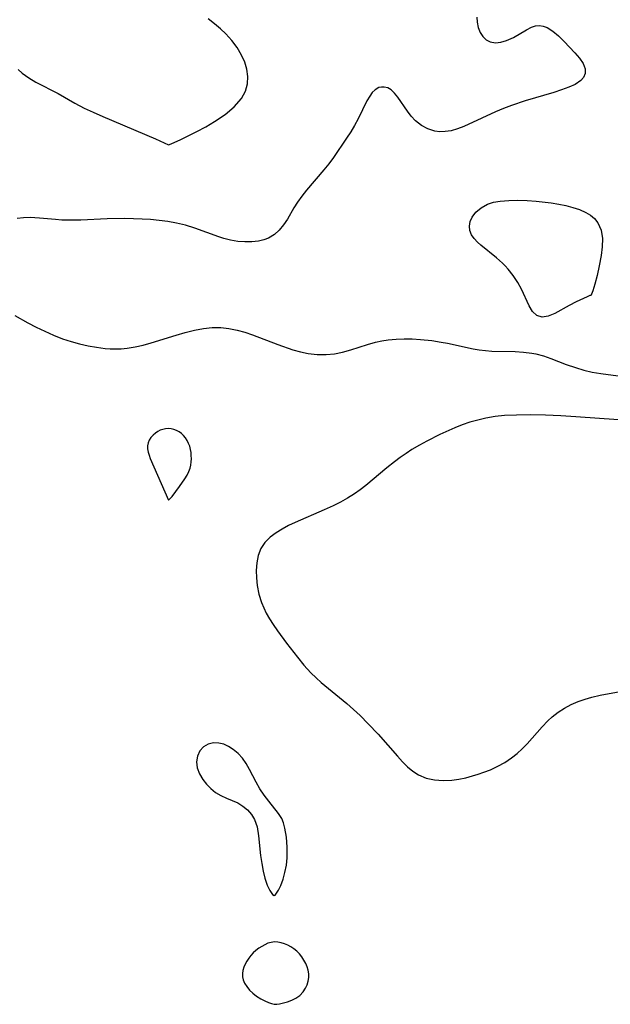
# Model space of a CAD drawing. Header units: metres. Extents: x 1073367 to 1082519, y 1569854 to 1574957.
# Tile 240 of 256: x 1074750 to 1074862, y 1574138 to 1574324. Entities that reach past the tile are written whole.
import ezdxf

# ---------------------------------------------------------------- set-up
doc = ezdxf.new("R2010")
doc.units = ezdxf.units.M
doc.layers.add('CGG_CurvaNivelLidar_v1', color=253, linetype='Continuous', lineweight=30)

msp = doc.modelspace()

# ---------------------------------------------------------------- linework, layer by layer
at = {"layer": 'CGG_CurvaNivelLidar_v1'}
for p, q in [((1074836.9165, 1574324.8844, 65), (1074836.985, 1574323.9894, 65)), ((1074787.2177, 1574323.6651, 65), (1074785.9774, 1574324.572, 65)), ((1074788.3485, 1574322.722, 65), (1074787.2177, 1574323.6651, 65)), ((1074836.985, 1574323.9894, 65), (1074837.1837, 1574322.9386, 65)), ((1074837.1837, 1574322.9386, 65), (1074837.5261, 1574322.0096, 65)), ((1074846.3297, 1574322.5211, 65), (1074847.2796, 1574323.0089, 65)), ((1074847.2796, 1574323.0089, 65), (1074848.013, 1574323.2544, 65)), ((1074848.013, 1574323.2544, 65), (1074848.7513, 1574323.3415, 65)), ((1074848.7513, 1574323.3415, 65), (1074849.4878, 1574323.2395, 65)), ((1074849.4878, 1574323.2395, 65), (1074850.2096, 1574322.9639, 65)), ((1074850.2096, 1574322.9639, 65), (1074851.2848, 1574322.2647, 65)), ((1074789.3476, 1574321.7577, 65), (1074788.3485, 1574322.722, 65)), ((1074790.4804, 1574320.4854, 65), (1074789.3476, 1574321.7577, 65)), ((1074837.5261, 1574322.0096, 65), (1074838.0321, 1574321.2275, 65)), ((1074838.0321, 1574321.2275, 65), (1074838.6807, 1574320.6259, 65)), ((1074842.5519, 1574320.4709, 65), (1074843.8583, 1574321.0721, 65)), ((1074843.8583, 1574321.0721, 65), (1074846.3297, 1574322.5211, 65)), ((1074851.2848, 1574322.2647, 65), (1074852.3561, 1574321.3542, 65)), ((1074852.3561, 1574321.3542, 65), (1074853.4382, 1574320.3139, 65)), ((1074791.4808, 1574319.1429, 65), (1074790.4804, 1574320.4854, 65)), ((1074838.6807, 1574320.6259, 65), (1074839.449, 1574320.2345, 65)), ((1074839.449, 1574320.2345, 65), (1074840.424, 1574320.0724, 65)), ((1074840.424, 1574320.0724, 65), (1074841.4743, 1574320.1657, 65)), ((1074841.4743, 1574320.1657, 65), (1074842.5519, 1574320.4709, 65)), ((1074853.4382, 1574320.3139, 65), (1074855.4902, 1574318.1692, 65)), ((1074792.3213, 1574317.7396, 65), (1074791.4808, 1574319.1429, 65)), ((1074792.9192, 1574316.4084, 65), (1074792.3213, 1574317.7396, 65)), ((1074855.4902, 1574318.1692, 65), (1074856.362, 1574317.1321, 65)), ((1074793.3278, 1574315.05, 65), (1074792.9192, 1574316.4084, 65)), ((1074856.362, 1574317.1321, 65), (1074857.0391, 1574316.1063, 65)), ((1074857.0391, 1574316.1063, 65), (1074857.4153, 1574315.1252, 65)), ((1074750.0162, 1574314.9674, 65), (1074750.7788, 1574314.302, 65)), ((1074750.7788, 1574314.302, 65), (1074752.0195, 1574313.4182, 65)), ((1074793.5134, 1574313.6824, 65), (1074793.3278, 1574315.05, 65)), ((1074793.4327, 1574312.2724, 65), (1074793.5134, 1574313.6824, 65)), ((1074857.4338, 1574314.2672, 65), (1074857.1138, 1574313.4999, 65)), ((1074857.4153, 1574315.1252, 65), (1074857.4338, 1574314.2672, 65)), ((1074752.0195, 1574313.4182, 65), (1074753.3578, 1574312.6252, 65)), ((1074753.3578, 1574312.6252, 65), (1074757.5808, 1574310.4412, 65)), ((1074793.0753, 1574310.8947, 65), (1074793.4327, 1574312.2724, 65)), ((1074855.5331, 1574312.1812, 65), (1074854.3332, 1574311.6193, 65)), ((1074856.6205, 1574312.9304, 65), (1074855.5331, 1574312.1812, 65)), ((1074857.1138, 1574313.4999, 65), (1074856.6205, 1574312.9304, 65)), ((1074757.5808, 1574310.4412, 65), (1074760.7325, 1574308.6405, 65)), ((1074792.3055, 1574309.4909, 65), (1074793.0753, 1574310.8947, 65)), ((1074816.6136, 1574309.9599, 65), (1074816.0692, 1574309.0361, 65)), ((1074817.0972, 1574310.6159, 65), (1074816.6136, 1574309.9599, 65)), ((1074817.6232, 1574311.137, 65), (1074817.0972, 1574310.6159, 65)), ((1074818.3625, 1574311.5604, 65), (1074817.6232, 1574311.137, 65)), ((1074818.818, 1574311.6727, 65), (1074818.3625, 1574311.5604, 65)), ((1074819.3314, 1574311.676, 65), (1074818.818, 1574311.6727, 65)), ((1074820.0121, 1574311.4955, 65), (1074819.3314, 1574311.676, 65)), ((1074820.667, 1574311.1209, 65), (1074820.0121, 1574311.4955, 65)), ((1074821.3305, 1574310.5131, 65), (1074820.667, 1574311.1209, 65)), ((1074821.9538, 1574309.7478, 65), (1074821.3305, 1574310.5131, 65)), ((1074851.4789, 1574310.649, 65), (1074846.0834, 1574309.058, 65)), ((1074852.9659, 1574311.116, 65), (1074851.4789, 1574310.649, 65)), ((1074854.3332, 1574311.6193, 65), (1074852.9659, 1574311.116, 65)), ((1074760.7325, 1574308.6405, 65), (1074762.5118, 1574307.6909, 65)), ((1074790.9539, 1574307.9494, 65), (1074792.3055, 1574309.4909, 65)), ((1074816.0692, 1574309.0361, 65), (1074814.4034, 1574305.6328, 65)), ((1074823.747, 1574307.0942, 65), (1074821.9538, 1574309.7478, 65)), ((1074843.4839, 1574308.1807, 65), (1074841.9467, 1574307.5943, 65)), ((1074846.0834, 1574309.058, 65), (1074843.4839, 1574308.1807, 65)), ((1074762.5118, 1574307.6909, 65), (1074764.1974, 1574306.9009, 65)), ((1074764.1974, 1574306.9009, 65), (1074766.0211, 1574306.1053, 65)), ((1074787.2281, 1574305.128, 65), (1074789.2111, 1574306.4822, 65)), ((1074789.2111, 1574306.4822, 65), (1074790.9539, 1574307.9494, 65)), ((1074824.4772, 1574306.1229, 65), (1074823.747, 1574307.0942, 65)), ((1074825.2991, 1574305.2392, 65), (1074824.4772, 1574306.1229, 65)), ((1074840.4354, 1574306.9683, 65), (1074837.8316, 1574305.8029, 65)), ((1074841.9467, 1574307.5943, 65), (1074840.4354, 1574306.9683, 65)), ((1074766.0211, 1574306.1053, 65), (1074776.0389, 1574301.8526, 65)), ((1074785.539, 1574304.1316, 65), (1074787.2281, 1574305.128, 65)), ((1074813.7312, 1574304.3595, 65), (1074813.0074, 1574303.1558, 65)), ((1074814.4034, 1574305.6328, 65), (1074813.7312, 1574304.3595, 65)), ((1074826.3974, 1574304.3884, 65), (1074825.2991, 1574305.2392, 65)), ((1074827.6246, 1574303.7424, 65), (1074826.3974, 1574304.3884, 65)), ((1074837.8316, 1574305.8029, 65), (1074834.4132, 1574304.1961, 65)), ((1074780.8323, 1574301.7304, 65), (1074783.8263, 1574303.2161, 65)), ((1074783.8263, 1574303.2161, 65), (1074785.539, 1574304.1316, 65)), ((1074813.0074, 1574303.1558, 65), (1074812.2224, 1574301.959, 65)), ((1074828.9166, 1574303.3335, 65), (1074827.6246, 1574303.7424, 65)), ((1074829.8855, 1574303.2038, 65), (1074828.9166, 1574303.3335, 65)), ((1074830.8775, 1574303.2152, 65), (1074829.8855, 1574303.2038, 65)), ((1074832.0487, 1574303.4004, 65), (1074830.8775, 1574303.2152, 65)), ((1074833.2285, 1574303.7389, 65), (1074832.0487, 1574303.4004, 65)), ((1074834.4132, 1574304.1961, 65), (1074833.2285, 1574303.7389, 65)), ((1074776.0389, 1574301.8526, 65), (1074778.5, 1574300.7049, 65)), ((1074778.5, 1574300.7049, 65), (1074779.0211, 1574300.8787, 65)), ((1074779.0211, 1574300.8787, 65), (1074780.8323, 1574301.7304, 65)), ((1074812.2224, 1574301.959, 65), (1074809.7229, 1574298.3236, 65)), ((1074808.851, 1574297.1254, 65), (1074807.9445, 1574295.9629, 65)), ((1074809.7229, 1574298.3236, 65), (1074808.851, 1574297.1254, 65)), ((1074807.9445, 1574295.9629, 65), (1074804.6193, 1574292.113, 65)), ((1074804.6193, 1574292.113, 65), (1074803.7211, 1574290.9866, 65)), ((1074802.9039, 1574289.8357, 65), (1074802.2468, 1574288.7697, 65)), ((1074803.7211, 1574290.9866, 65), (1074802.9039, 1574289.8357, 65)), ((1074837.7178, 1574288.8059, 65), (1074838.9106, 1574289.447, 65)), ((1074838.9106, 1574289.447, 65), (1074840.08, 1574289.8232, 65)), ((1074840.08, 1574289.8232, 65), (1074841.3514, 1574290.0579, 65)), ((1074841.3514, 1574290.0579, 65), (1074842.9763, 1574290.1936, 65)), ((1074842.9763, 1574290.1936, 65), (1074844.6747, 1574290.2141, 65)), ((1074844.6747, 1574290.2141, 65), (1074846.4104, 1574290.1554, 65)), ((1074846.4104, 1574290.1554, 65), (1074848.1693, 1574290.0317, 65)), ((1074848.1693, 1574290.0317, 65), (1074851.0114, 1574289.7029, 65)), ((1074851.0114, 1574289.7029, 65), (1074852.4092, 1574289.4777, 65)), ((1074852.4092, 1574289.4777, 65), (1074853.7552, 1574289.2086, 65)), ((1074802.2468, 1574288.7697, 65), (1074801.0165, 1574286.6568, 65)), ((1074836.0081, 1574287.0236, 65), (1074836.7353, 1574287.9835, 65)), ((1074836.7353, 1574287.9835, 65), (1074837.7178, 1574288.8059, 65)), ((1074853.7552, 1574289.2086, 65), (1074855.094, 1574288.8669, 65)), ((1074855.094, 1574288.8669, 65), (1074856.3638, 1574288.4437, 65)), ((1074856.3638, 1574288.4437, 65), (1074857.5386, 1574287.9182, 65)), ((1074857.5386, 1574287.9182, 65), (1074858.4266, 1574287.3832, 65)), ((1074751.0162, 1574286.9036, 65), (1074749.7964, 1574286.7786, 65)), ((1074752.2755, 1574286.9199, 65), (1074751.0162, 1574286.9036, 65)), ((1074754.0588, 1574286.8128, 65), (1074752.2755, 1574286.9199, 65)), ((1074757.0831, 1574286.5379, 65), (1074754.0588, 1574286.8128, 65)), ((1074758.2952, 1574286.4639, 65), (1074757.0831, 1574286.5379, 65)), ((1074760.1725, 1574286.4309, 65), (1074758.2952, 1574286.4639, 65)), ((1074761.8731, 1574286.4689, 65), (1074760.1725, 1574286.4309, 65)), ((1074766.8567, 1574286.6983, 65), (1074761.8731, 1574286.4689, 65)), ((1074770.1416, 1574286.7512, 65), (1074766.8567, 1574286.6983, 65)), ((1074771.8678, 1574286.718, 65), (1074770.1416, 1574286.7512, 65)), ((1074773.487, 1574286.6481, 65), (1074771.8678, 1574286.718, 65)), ((1074775.0968, 1574286.5401, 65), (1074773.487, 1574286.6481, 65)), ((1074776.7262, 1574286.3878, 65), (1074775.0968, 1574286.5401, 65)), ((1074778.3364, 1574286.1859, 65), (1074776.7262, 1574286.3878, 65)), ((1074780.0265, 1574285.9012, 65), (1074778.3364, 1574286.1859, 65)), ((1074781.6783, 1574285.5166, 65), (1074780.0265, 1574285.9012, 65)), ((1074801.0165, 1574286.6568, 65), (1074800.2707, 1574285.5488, 65)), ((1074835.5052, 1574285.3232, 65), (1074835.6501, 1574286.1886, 65)), ((1074835.6501, 1574286.1886, 65), (1074836.0081, 1574287.0236, 65)), ((1074858.4266, 1574287.3832, 65), (1074859.209, 1574286.7427, 65)), ((1074859.209, 1574286.7427, 65), (1074859.8541, 1574285.9091, 65)), ((1074859.8541, 1574285.9091, 65), (1074860.4363, 1574284.5469, 65)), ((1074783.4546, 1574284.9536, 65), (1074781.6783, 1574285.5166, 65)), ((1074788.0054, 1574283.2553, 65), (1074783.4546, 1574284.9536, 65)), ((1074798.5403, 1574283.7356, 65), (1074797.4301, 1574283.0523, 65)), ((1074799.438, 1574284.5477, 65), (1074798.5403, 1574283.7356, 65)), ((1074800.2707, 1574285.5488, 65), (1074799.438, 1574284.5477, 65)), ((1074835.5941, 1574284.4617, 65), (1074835.5052, 1574285.3232, 65)), ((1074835.8992, 1574283.6929, 65), (1074835.5941, 1574284.4617, 65)), ((1074860.4363, 1574284.5469, 65), (1074860.6943, 1574282.9635, 65)), ((1074788.9915, 1574282.9547, 65), (1074788.0054, 1574283.2553, 65)), ((1074790.2269, 1574282.6599, 65), (1074788.9915, 1574282.9547, 65)), ((1074791.6002, 1574282.4281, 65), (1074790.2269, 1574282.6599, 65)), ((1074792.9584, 1574282.304, 65), (1074791.6002, 1574282.4281, 65)), ((1074794.2857, 1574282.3044, 65), (1074792.9584, 1574282.304, 65)), ((1074795.5641, 1574282.4528, 65), (1074794.2857, 1574282.3044, 65)), ((1074796.5249, 1574282.6929, 65), (1074795.5641, 1574282.4528, 65)), ((1074797.4301, 1574283.0523, 65), (1074796.5249, 1574282.6929, 65)), ((1074836.3864, 1574282.9555, 65), (1074835.8992, 1574283.6929, 65)), ((1074837.0175, 1574282.2495, 65), (1074836.3864, 1574282.9555, 65)), ((1074837.6294, 1574281.6832, 65), (1074837.0175, 1574282.2495, 65)), ((1074860.6943, 1574282.9635, 65), (1074860.6548, 1574281.3777, 65)), ((1074840.6072, 1574279.2836, 65), (1074837.6294, 1574281.6832, 65)), ((1074860.6548, 1574281.3777, 65), (1074860.4423, 1574279.7248, 65)), ((1074841.7469, 1574278.2887, 65), (1074840.6072, 1574279.2836, 65)), ((1074842.2549, 1574277.7921, 65), (1074841.7469, 1574278.2887, 65)), ((1074860.4423, 1574279.7248, 65), (1074860.0944, 1574277.7747, 65)), ((1074842.8398, 1574277.1505, 65), (1074842.2549, 1574277.7921, 65)), ((1074843.7922, 1574275.9381, 65), (1074842.8398, 1574277.1505, 65)), ((1074860.0944, 1574277.7747, 65), (1074859.693, 1574275.9278, 65)), ((1074844.6388, 1574274.6565, 65), (1074843.7922, 1574275.9381, 65)), ((1074845.3676, 1574273.338, 65), (1074844.6388, 1574274.6565, 65)), ((1074859.693, 1574275.9278, 65), (1074859.2782, 1574274.317, 65)), ((1074846.8391, 1574270.1926, 65), (1074845.3676, 1574273.338, 65)), ((1074858.895, 1574273.0736, 65), (1074858.6421, 1574272.4099, 65)), ((1074859.2782, 1574274.317, 65), (1074858.895, 1574273.0736, 65)), ((1074855.6947, 1574270.9614, 65), (1074854.3993, 1574270.2924, 65)), ((1074857.7809, 1574271.9358, 65), (1074855.6947, 1574270.9614, 65)), ((1074858.2872, 1574272.1442, 65), (1074857.7809, 1574271.9358, 65)), ((1074858.5, 1574272.1795, 65), (1074858.2872, 1574272.1442, 65)), ((1074858.5517, 1574272.2246, 65), (1074858.5, 1574272.1795, 65)), ((1074858.6421, 1574272.4099, 65), (1074858.5517, 1574272.2246, 65)), ((1074847.4657, 1574269.1242, 65), (1074846.8391, 1574270.1926, 65)), ((1074848.2734, 1574268.3525, 65), (1074847.4657, 1574269.1242, 65)), ((1074854.3993, 1574270.2924, 65), (1074851.6706, 1574268.7685, 65)), ((1074749.3693, 1574268.3524, 65), (1074751.8109, 1574266.997, 65)), ((1074751.8109, 1574266.997, 65), (1074753.4087, 1574266.1687, 65)), ((1074849.2779, 1574268.0284, 65), (1074848.2734, 1574268.3525, 65)), ((1074850.412, 1574268.2163, 65), (1074849.2779, 1574268.0284, 65)), ((1074851.6706, 1574268.7685, 65), (1074850.412, 1574268.2163, 65)), ((1074753.4087, 1574266.1687, 65), (1074755.0344, 1574265.3779, 65)), ((1074755.0344, 1574265.3779, 65), (1074756.6859, 1574264.6422, 65)), ((1074779.9588, 1574264.6672, 65), (1074781.6705, 1574265.1589, 65)), ((1074781.6705, 1574265.1589, 65), (1074783.3828, 1574265.5824, 65)), ((1074783.3828, 1574265.5824, 65), (1074785.0948, 1574265.904, 65)), ((1074785.0948, 1574265.904, 65), (1074786.7461, 1574266.0817, 65)), ((1074786.7461, 1574266.0817, 65), (1074788.3909, 1574266.0938, 65)), ((1074788.3909, 1574266.0938, 65), (1074789.9451, 1574265.9269, 65)), ((1074789.9451, 1574265.9269, 65), (1074791.4873, 1574265.6095, 65)), ((1074791.4873, 1574265.6095, 65), (1074792.9524, 1574265.1945, 65)), ((1074792.9524, 1574265.1945, 65), (1074794.4092, 1574264.7026, 65)), ((1074756.6859, 1574264.6422, 65), (1074758.3963, 1574263.9727, 65)), ((1074758.3963, 1574263.9727, 65), (1074760.0312, 1574263.4367, 65)), ((1074760.0312, 1574263.4367, 65), (1074761.6314, 1574263, 65)), ((1074775.1734, 1574263.1838, 65), (1074779.9588, 1574264.6672, 65)), ((1074794.4092, 1574264.7026, 65), (1074799.1756, 1574262.8999, 65)), ((1074816.1869, 1574262.8961, 65), (1074817.712, 1574263.3416, 65)), ((1074817.712, 1574263.3416, 65), (1074818.8846, 1574263.5968, 65)), ((1074818.8846, 1574263.5968, 65), (1074820.1127, 1574263.7833, 65)), ((1074820.1127, 1574263.7833, 65), (1074821.6168, 1574263.9169, 65)), ((1074821.6168, 1574263.9169, 65), (1074823.1397, 1574263.9651, 65)), ((1074823.1397, 1574263.9651, 65), (1074824.6747, 1574263.9397, 65)), ((1074824.6747, 1574263.9397, 65), (1074826.2158, 1574263.8488, 65)), ((1074826.2158, 1574263.8488, 65), (1074828.3949, 1574263.616, 65)), ((1074828.3949, 1574263.616, 65), (1074830.1298, 1574263.3429, 65)), ((1074830.1298, 1574263.3429, 65), (1074831.3232, 1574263.1139, 65)), ((1074761.6314, 1574263, 65), (1074763.2404, 1574262.6389, 65)), ((1074763.2404, 1574262.6389, 65), (1074764.8512, 1574262.3535, 65)), ((1074764.8512, 1574262.3535, 65), (1074766.4575, 1574262.1495, 65)), ((1074766.4575, 1574262.1495, 65), (1074767.4263, 1574262.0715, 65)), ((1074767.4263, 1574262.0715, 65), (1074768.3935, 1574262.0401, 65)), ((1074768.3935, 1574262.0401, 65), (1074769.5357, 1574262.0761, 65)), ((1074769.5357, 1574262.0761, 65), (1074770.6764, 1574262.1876, 65)), ((1074770.6764, 1574262.1876, 65), (1074772.1813, 1574262.4374, 65)), ((1074772.1813, 1574262.4374, 65), (1074773.6802, 1574262.778, 65)), ((1074773.6802, 1574262.778, 65), (1074775.1734, 1574263.1838, 65)), ((1074799.1756, 1574262.8999, 65), (1074802.0664, 1574261.897, 65)), ((1074802.0664, 1574261.897, 65), (1074803.5177, 1574261.4849, 65)), ((1074803.5177, 1574261.4849, 65), (1074804.9766, 1574261.1724, 65)), ((1074809.9266, 1574261.1051, 65), (1074811.4616, 1574261.4023, 65)), ((1074811.4616, 1574261.4023, 65), (1074813.0484, 1574261.8484, 65)), ((1074813.0484, 1574261.8484, 65), (1074816.1869, 1574262.8961, 65)), ((1074831.3232, 1574263.1139, 65), (1074836.1759, 1574262.0671, 65)), ((1074836.1759, 1574262.0671, 65), (1074837.3558, 1574261.8687, 65)), ((1074837.3558, 1574261.8687, 65), (1074838.5353, 1574261.724, 65)), ((1074838.5353, 1574261.724, 65), (1074839.7159, 1574261.6407, 65)), ((1074839.7159, 1574261.6407, 65), (1074844.148, 1574261.5316, 65)), ((1074844.148, 1574261.5316, 65), (1074845.7522, 1574261.4383, 65)), ((1074845.7522, 1574261.4383, 65), (1074847.3297, 1574261.2433, 65)), ((1074804.9766, 1574261.1724, 65), (1074806.6734, 1574260.972, 65)), ((1074806.6734, 1574260.972, 65), (1074808.3706, 1574260.9544, 65)), ((1074808.3706, 1574260.9544, 65), (1074809.9266, 1574261.1051, 65)), ((1074847.3297, 1574261.2433, 65), (1074848.0496, 1574261.1037, 65)), ((1074848.0496, 1574261.1037, 65), (1074849.501, 1574260.7052, 65)), ((1074849.501, 1574260.7052, 65), (1074850.935, 1574260.199, 65)), ((1074850.935, 1574260.199, 65), (1074853.8283, 1574259.0857, 65)), ((1074853.8283, 1574259.0857, 65), (1074855.5924, 1574258.4903, 65)), ((1074855.5924, 1574258.4903, 65), (1074857.1645, 1574258.04, 65)), ((1074857.1645, 1574258.04, 65), (1074858.7694, 1574257.6647, 65)), ((1074858.7694, 1574257.6647, 65), (1074860.387, 1574257.3746, 65)), ((1074860.387, 1574257.3746, 65), (1074863.6827, 1574256.9475, 65)), ((1074837.0933, 1574248.5664, 65), (1074835.6028, 1574248.1318, 65)), ((1074838.6033, 1574248.9195, 65), (1074837.0933, 1574248.5664, 65)), ((1074840.3487, 1574249.2137, 65), (1074838.6033, 1574248.9195, 65)), ((1074842.1125, 1574249.4004, 65), (1074840.3487, 1574249.2137, 65)), ((1074844.3927, 1574249.5106, 65), (1074842.1125, 1574249.4004, 65)), ((1074847.1216, 1574249.5436, 65), (1074844.3927, 1574249.5106, 65)), ((1074849.9224, 1574249.4879, 65), (1074847.1216, 1574249.5436, 65)), ((1074852.7884, 1574249.3563, 65), (1074849.9224, 1574249.4879, 65)), ((1074855.6869, 1574249.1765, 65), (1074852.7884, 1574249.3563, 65)), ((1074863.7586, 1574248.5804, 65), (1074855.6869, 1574249.1765, 65)), ((1074776.9233, 1574246.6158, 65), (1074776.4434, 1574246.3839, 65)), ((1074777.4275, 1574246.7891, 65), (1074776.9233, 1574246.6158, 65)), ((1074777.9465, 1574246.8983, 65), (1074777.4275, 1574246.7891, 65)), ((1074778.4723, 1574246.9334, 65), (1074777.9465, 1574246.8983, 65)), ((1074778.9948, 1574246.8852, 65), (1074778.4723, 1574246.9334, 65)), ((1074779.5093, 1574246.7626, 65), (1074778.9948, 1574246.8852, 65)), ((1074780.0079, 1574246.5746, 65), (1074779.5093, 1574246.7626, 65)), ((1074780.4818, 1574246.3257, 65), (1074780.0079, 1574246.5746, 65)), ((1074832.7461, 1574247.0742, 65), (1074829.9091, 1574245.7959, 65)), ((1074834.1329, 1574247.6235, 65), (1074832.7461, 1574247.0742, 65)), ((1074835.6028, 1574248.1318, 65), (1074834.1329, 1574247.6235, 65)), ((1074774.8514, 1574244.7465, 65), (1074774.6228, 1574244.2186, 65)), ((1074775.1649, 1574245.2433, 65), (1074774.8514, 1574244.7465, 65)), ((1074775.5496, 1574245.6978, 65), (1074775.1649, 1574245.2433, 65)), ((1074775.9988, 1574246.0949, 65), (1074775.5496, 1574245.6978, 65)), ((1074776.4434, 1574246.3839, 65), (1074775.9988, 1574246.0949, 65)), ((1074780.9206, 1574246.0161, 65), (1074780.4818, 1574246.3257, 65)), ((1074781.3379, 1574245.62, 65), (1074780.9206, 1574246.0161, 65)), ((1074781.7061, 1574245.1674, 65), (1074781.3379, 1574245.62, 65)), ((1074782.0268, 1574244.6709, 65), (1074781.7061, 1574245.1674, 65)), ((1074782.2977, 1574244.1395, 65), (1074782.0268, 1574244.6709, 65)), ((1074827.4437, 1574244.5654, 65), (1074826.0148, 1574243.7892, 65)), ((1074829.9091, 1574245.7959, 65), (1074827.4437, 1574244.5654, 65)), ((1074774.6228, 1574244.2186, 65), (1074774.5008, 1574243.667, 65)), ((1074774.5008, 1574243.667, 65), (1074774.5044, 1574243.0897, 65)), ((1074774.5044, 1574243.0897, 65), (1074774.6116, 1574242.4981, 65)), ((1074782.5125, 1574243.5792, 65), (1074782.2977, 1574244.1395, 65)), ((1074782.6623, 1574243.0067, 65), (1074782.5125, 1574243.5792, 65)), ((1074782.7591, 1574242.4177, 65), (1074782.6623, 1574243.0067, 65)), ((1074824.618, 1574242.9575, 65), (1074823.4903, 1574242.2168, 65)), ((1074826.0148, 1574243.7892, 65), (1074824.618, 1574242.9575, 65)), ((1074774.6116, 1574242.4981, 65), (1074774.7924, 1574241.8954, 65)), ((1074774.7924, 1574241.8954, 65), (1074775.0226, 1574241.283, 65)), ((1074775.0226, 1574241.283, 65), (1074778.5, 1574233.3773, 65)), ((1074782.8099, 1574241.8186, 65), (1074782.7591, 1574242.4177, 65)), ((1074782.7844, 1574240.6126, 65), (1074782.8184, 1574241.2152, 65)), ((1074782.8184, 1574241.2152, 65), (1074782.8099, 1574241.8186, 65)), ((1074822.3882, 1574241.435, 65), (1074821.3081, 1574240.6198, 65)), ((1074823.4903, 1574242.2168, 65), (1074822.3882, 1574241.435, 65)), ((1074782.3488, 1574238.8049, 65), (1074782.5695, 1574239.431, 65)), ((1074782.5695, 1574239.431, 65), (1074782.7042, 1574240.016, 65)), ((1074782.7042, 1574240.016, 65), (1074782.7844, 1574240.6126, 65)), ((1074819.8726, 1574239.4742, 65), (1074815.8873, 1574236.1782, 65)), ((1074821.3081, 1574240.6198, 65), (1074819.8726, 1574239.4742, 65)), ((1074780.5931, 1574235.9442, 65), (1074781.5948, 1574237.4105, 65)), ((1074781.5948, 1574237.4105, 65), (1074782.0191, 1574238.1307, 65)), ((1074782.0191, 1574238.1307, 65), (1074782.3488, 1574238.8049, 65)), ((1074779.1739, 1574234.1009, 65), (1074780.5931, 1574235.9442, 65)), ((1074814.8149, 1574235.3545, 65), (1074813.7115, 1574234.5765, 65)), ((1074815.8873, 1574236.1782, 65), (1074814.8149, 1574235.3545, 65)), ((1074778.5, 1574233.3773, 65), (1074778.7011, 1574233.5379, 65)), ((1074778.7011, 1574233.5379, 65), (1074779.1739, 1574234.1009, 65)), ((1074812.4092, 1574233.7618, 65), (1074811.0627, 1574233.0139, 65)), ((1074813.7115, 1574234.5765, 65), (1074812.4092, 1574233.7618, 65)), ((1074807.9956, 1574231.549, 65), (1074802.4992, 1574229.1695, 65)), ((1074809.6824, 1574232.3216, 65), (1074807.9956, 1574231.549, 65)), ((1074811.0627, 1574233.0139, 65), (1074809.6824, 1574232.3216, 65)), ((1074800.0072, 1574227.8964, 65), (1074798.8698, 1574227.1952, 65)), ((1074801.2234, 1574228.5516, 65), (1074800.0072, 1574227.8964, 65)), ((1074802.4992, 1574229.1695, 65), (1074801.2234, 1574228.5516, 65)), ((1074797.715, 1574226.3334, 65), (1074796.7403, 1574225.3583, 65)), ((1074798.8698, 1574227.1952, 65), (1074797.715, 1574226.3334, 65)), ((1074795.9666, 1574224.1857, 65), (1074795.4513, 1574222.8795, 65)), ((1074796.7403, 1574225.3583, 65), (1074795.9666, 1574224.1857, 65)), ((1074795.4513, 1574222.8795, 65), (1074795.1897, 1574221.4922, 65)), ((1074795.1897, 1574221.4922, 65), (1074795.1102, 1574220.0311, 65)), ((1074795.1102, 1574220.0311, 65), (1074795.1492, 1574218.6394, 65)), ((1074795.1492, 1574218.6394, 65), (1074795.2992, 1574217.2216, 65)), ((1074795.2992, 1574217.2216, 65), (1074795.6291, 1574215.5825, 65)), ((1074795.6291, 1574215.5825, 65), (1074796.129, 1574213.9585, 65)), ((1074796.129, 1574213.9585, 65), (1074796.5289, 1574212.9636, 65)), ((1074796.5289, 1574212.9636, 65), (1074796.996, 1574211.9892, 65)), ((1074796.996, 1574211.9892, 65), (1074797.6167, 1574210.8886, 65)), ((1074797.6167, 1574210.8886, 65), (1074798.3013, 1574209.8084, 65)), ((1074798.3013, 1574209.8084, 65), (1074799.1146, 1574208.6129, 65)), ((1074799.1146, 1574208.6129, 65), (1074800.8392, 1574206.2433, 65)), ((1074800.8392, 1574206.2433, 65), (1074802.8952, 1574203.5911, 65)), ((1074802.8952, 1574203.5911, 65), (1074804.1466, 1574202.0878, 65)), ((1074804.1466, 1574202.0878, 65), (1074805.4662, 1574200.6531, 65)), ((1074805.4662, 1574200.6531, 65), (1074806.4302, 1574199.7197, 65)), ((1074806.4302, 1574199.7197, 65), (1074807.4316, 1574198.8235, 65)), ((1074807.4316, 1574198.8235, 65), (1074812.2496, 1574194.8456, 65)), ((1074857.4001, 1574195.674, 65), (1074858.7181, 1574196.0565, 65)), ((1074858.7181, 1574196.0565, 65), (1074860.2771, 1574196.4193, 65)), ((1074860.2771, 1574196.4193, 65), (1074866.5383, 1574197.5919, 65)), ((1074812.2496, 1574194.8456, 65), (1074813.5499, 1574193.7231, 65)), ((1074853.5206, 1574193.9471, 65), (1074854.7913, 1574194.6281, 65)), ((1074854.7913, 1574194.6281, 65), (1074856.1174, 1574195.2146, 65)), ((1074856.1174, 1574195.2146, 65), (1074857.4001, 1574195.674, 65)), ((1074813.5499, 1574193.7231, 65), (1074814.7987, 1574192.5584, 65)), ((1074814.7987, 1574192.5584, 65), (1074816.3147, 1574190.9975, 65)), ((1074850.3605, 1574191.5751, 65), (1074851.1781, 1574192.3084, 65)), ((1074851.1781, 1574192.3084, 65), (1074852.3129, 1574193.1743, 65)), ((1074852.3129, 1574193.1743, 65), (1074853.5206, 1574193.9471, 65)), ((1074816.3147, 1574190.9975, 65), (1074818.1887, 1574188.9962, 65)), ((1074849.2546, 1574190.4183, 65), (1074850.3605, 1574191.5751, 65)), ((1074818.1887, 1574188.9962, 65), (1074820.0202, 1574186.9663, 65)), ((1074846.4298, 1574187.2122, 65), (1074849.2546, 1574190.4183, 65)), ((1074786.0002, 1574187.1105, 65), (1074785.1459, 1574186.6207, 65)), ((1074786.9856, 1574187.357, 65), (1074786.0002, 1574187.1105, 65)), ((1074788.0402, 1574187.3456, 65), (1074786.9856, 1574187.357, 65)), ((1074788.964, 1574187.1153, 65), (1074788.0402, 1574187.3456, 65)), ((1074789.8761, 1574186.7048, 65), (1074788.964, 1574187.1153, 65)), ((1074790.7551, 1574186.1403, 65), (1074789.8761, 1574186.7048, 65)), ((1074820.0202, 1574186.9663, 65), (1074821.8597, 1574184.841, 65)), ((1074845.5014, 1574186.2567, 65), (1074846.4298, 1574187.2122, 65)), ((1074783.9858, 1574184.8691, 65), (1074783.8119, 1574183.7762, 65)), ((1074784.442, 1574185.8416, 65), (1074783.9858, 1574184.8691, 65)), ((1074785.1459, 1574186.6207, 65), (1074784.442, 1574185.8416, 65)), ((1074791.6543, 1574185.372, 65), (1074790.7551, 1574186.1403, 65)), ((1074792.4734, 1574184.4752, 65), (1074791.6543, 1574185.372, 65)), ((1074821.8597, 1574184.841, 65), (1074822.8245, 1574183.7764, 65)), ((1074843.4956, 1574184.5228, 65), (1074844.5274, 1574185.3531, 65)), ((1074844.5274, 1574185.3531, 65), (1074845.5014, 1574186.2567, 65)), ((1074783.8119, 1574183.7762, 65), (1074783.946, 1574182.6515, 65)), ((1074793.1945, 1574183.475, 65), (1074792.4734, 1574184.4752, 65)), ((1074793.8493, 1574182.3198, 65), (1074793.1945, 1574183.475, 65)), ((1074822.8245, 1574183.7764, 65), (1074823.7759, 1574182.8515, 65)), ((1074840.8744, 1574182.9384, 65), (1074842.222, 1574183.6762, 65)), ((1074842.222, 1574183.6762, 65), (1074843.4956, 1574184.5228, 65)), ((1074783.946, 1574182.6515, 65), (1074784.3421, 1574181.5194, 65)), ((1074784.3421, 1574181.5194, 65), (1074784.9582, 1574180.4261, 65)), ((1074795.0658, 1574179.9024, 65), (1074793.8493, 1574182.3198, 65)), ((1074823.7759, 1574182.8515, 65), (1074824.784, 1574182.0309, 65)), ((1074824.784, 1574182.0309, 65), (1074825.8611, 1574181.3457, 65)), ((1074825.8611, 1574181.3457, 65), (1074827.3324, 1574180.7147, 65)), ((1074834.7958, 1574180.7764, 65), (1074836.0976, 1574181.1154, 65)), ((1074836.0976, 1574181.1154, 65), (1074837.1719, 1574181.4426, 65)), ((1074837.1719, 1574181.4426, 65), (1074838.2364, 1574181.8096, 65)), ((1074838.2364, 1574181.8096, 65), (1074839.4708, 1574182.2942, 65)), ((1074839.4708, 1574182.2942, 65), (1074840.8744, 1574182.9384, 65)), ((1074784.9582, 1574180.4261, 65), (1074785.6643, 1574179.5223, 65)), ((1074785.6643, 1574179.5223, 65), (1074786.4875, 1574178.701, 65)), ((1074795.8081, 1574178.6556, 65), (1074795.0658, 1574179.9024, 65)), ((1074827.3324, 1574180.7147, 65), (1074828.9014, 1574180.3454, 65)), ((1074828.9014, 1574180.3454, 65), (1074830.5272, 1574180.2285, 65)), ((1074830.5272, 1574180.2285, 65), (1074832.1953, 1574180.3198, 65)), ((1074832.1953, 1574180.3198, 65), (1074833.4928, 1574180.5067, 65)), ((1074833.4928, 1574180.5067, 65), (1074834.7958, 1574180.7764, 65)), ((1074786.4875, 1574178.701, 65), (1074787.3989, 1574177.9807, 65)), ((1074787.3989, 1574177.9807, 65), (1074788.3748, 1574177.3844, 65)), ((1074788.3748, 1574177.3844, 65), (1074789.4649, 1574176.8908, 65)), ((1074796.6259, 1574177.4543, 65), (1074795.8081, 1574178.6556, 65)), ((1074797.483, 1574176.3068, 65), (1074796.6259, 1574177.4543, 65)), ((1074789.4649, 1574176.8908, 65), (1074790.5663, 1574176.4604, 65)), ((1074790.5663, 1574176.4604, 65), (1074791.639, 1574175.98, 65)), ((1074791.639, 1574175.98, 65), (1074792.5963, 1574175.3886, 65)), ((1074799.3321, 1574173.9783, 65), (1074797.483, 1574176.3068, 65)), ((1074792.5963, 1574175.3886, 65), (1074793.4636, 1574174.6636, 65)), ((1074793.4636, 1574174.6636, 65), (1074794.2093, 1574173.8191, 65)), ((1074794.2093, 1574173.8191, 65), (1074794.7988, 1574172.8403, 65)), ((1074799.9333, 1574173.0542, 65), (1074799.3321, 1574173.9783, 65)), ((1074794.7988, 1574172.8403, 65), (1074795.2683, 1574171.4319, 65)), ((1074800.2838, 1574172.2104, 65), (1074799.9333, 1574173.0542, 65)), ((1074800.5416, 1574171.1986, 65), (1074800.2838, 1574172.2104, 65)), ((1074795.2683, 1574171.4319, 65), (1074795.5532, 1574169.7691, 65)), ((1074800.8329, 1574169.5008, 65), (1074800.5416, 1574171.1986, 65)), ((1074795.5532, 1574169.7691, 65), (1074795.9367, 1574166.0379, 65)), ((1074800.9982, 1574167.602, 65), (1074800.8329, 1574169.5008, 65)), ((1074800.9746, 1574165.6154, 65), (1074800.9982, 1574167.602, 65)), ((1074795.9367, 1574166.0379, 65), (1074796.1492, 1574164.51, 65)), ((1074796.1492, 1574164.51, 65), (1074796.425, 1574163.0502, 65)), ((1074800.8153, 1574164.1758, 65), (1074800.9746, 1574165.6154, 65)), ((1074796.425, 1574163.0502, 65), (1074796.764, 1574161.7131, 65)), ((1074800.2116, 1574161.5399, 65), (1074800.5527, 1574162.8009, 65)), ((1074800.5527, 1574162.8009, 65), (1074800.8153, 1574164.1758, 65)), ((1074796.764, 1574161.7131, 65), (1074797.2039, 1574160.4251, 65)), ((1074799.7864, 1574160.3632, 65), (1074800.2116, 1574161.5399, 65)), ((1074797.2039, 1574160.4251, 65), (1074797.6641, 1574159.4181, 65)), ((1074797.6641, 1574159.4181, 65), (1074798.1612, 1574158.6598, 65)), ((1074798.6814, 1574158.535, 65), (1074798.9755, 1574158.8645, 65)), ((1074798.9755, 1574158.8645, 65), (1074799.3386, 1574159.4309, 65)), ((1074799.3386, 1574159.4309, 65), (1074799.7864, 1574160.3632, 65)), ((1074798.1612, 1574158.6598, 65), (1074798.5, 1574158.4683, 65)), ((1074798.5, 1574158.4683, 65), (1074798.6814, 1574158.535, 65)), ((1074797.3298, 1574149.3873, 65), (1074796.7344, 1574149.1297, 65)), ((1074797.9356, 1574149.5704, 65), (1074797.3298, 1574149.3873, 65)), ((1074798.5492, 1574149.6586, 65), (1074797.9356, 1574149.5704, 65)), ((1074799.1871, 1574149.6328, 65), (1074798.5492, 1574149.6586, 65)), ((1074799.8256, 1574149.5062, 65), (1074799.1871, 1574149.6328, 65)), ((1074800.4591, 1574149.2999, 65), (1074799.8256, 1574149.5062, 65)), ((1074794.5514, 1574147.5742, 65), (1074794.0981, 1574147.0796, 65)), ((1074795.0535, 1574148.0312, 65), (1074794.5514, 1574147.5742, 65)), ((1074795.5904, 1574148.4443, 65), (1074795.0535, 1574148.0312, 65)), ((1074796.153, 1574148.8122, 65), (1074795.5904, 1574148.4443, 65)), ((1074796.7344, 1574149.1297, 65), (1074796.153, 1574148.8122, 65)), ((1074801.0812, 1574149.0281, 65), (1074800.4591, 1574149.2999, 65)), ((1074801.6845, 1574148.6992, 65), (1074801.0812, 1574149.0281, 65)), ((1074802.2597, 1574148.3164, 65), (1074801.6845, 1574148.6992, 65)), ((1074802.7947, 1574147.8778, 65), (1074802.2597, 1574148.3164, 65)), ((1074803.2934, 1574147.3641, 65), (1074802.7947, 1574147.8778, 65)), ((1074793.3224, 1574145.998, 65), (1074793.0061, 1574145.427, 65)), ((1074793.6881, 1574146.5512, 65), (1074793.3224, 1574145.998, 65)), ((1074794.0981, 1574147.0796, 65), (1074793.6881, 1574146.5512, 65)), ((1074803.74, 1574146.8011, 65), (1074803.2934, 1574147.3641, 65)), ((1074804.1371, 1574146.2021, 65), (1074803.74, 1574146.8011, 65)), ((1074804.4821, 1574145.5772, 65), (1074804.1371, 1574146.2021, 65)), ((1074792.566, 1574144.2528, 65), (1074792.4794, 1574143.6575, 65)), ((1074792.7489, 1574144.8439, 65), (1074792.566, 1574144.2528, 65)), ((1074793.0061, 1574145.427, 65), (1074792.7489, 1574144.8439, 65)), ((1074804.767, 1574144.9338, 65), (1074804.4821, 1574145.5772, 65)), ((1074804.9775, 1574144.2773, 65), (1074804.767, 1574144.9338, 65)), ((1074805.0914, 1574143.6119, 65), (1074804.9775, 1574144.2773, 65)), ((1074792.4794, 1574143.6575, 65), (1074792.5093, 1574143.0576, 65)), ((1074792.5093, 1574143.0576, 65), (1074792.6417, 1574142.4607, 65)), ((1074792.6417, 1574142.4607, 65), (1074792.9049, 1574141.8375, 65)), ((1074804.7747, 1574141.5398, 65), (1074804.9736, 1574142.2235, 65)), ((1074804.9736, 1574142.2235, 65), (1074805.0863, 1574142.9169, 65)), ((1074805.0863, 1574142.9169, 65), (1074805.0914, 1574143.6119, 65)), ((1074792.9049, 1574141.8375, 65), (1074793.3157, 1574141.184, 65)), ((1074793.3157, 1574141.184, 65), (1074793.8488, 1574140.5328, 65)), ((1074793.8488, 1574140.5328, 65), (1074794.4788, 1574139.9155, 65)), ((1074803.3577, 1574139.5278, 65), (1074803.9852, 1574140.1695, 65)), ((1074803.9852, 1574140.1695, 65), (1074804.4642, 1574140.8565, 65)), ((1074804.4642, 1574140.8565, 65), (1074804.7747, 1574141.5398, 65)), ((1074794.4788, 1574139.9155, 65), (1074795.18, 1574139.3623, 65)), ((1074795.18, 1574139.3623, 65), (1074795.9647, 1574138.8698, 65)), ((1074795.9647, 1574138.8698, 65), (1074796.737, 1574138.4747, 65)), ((1074796.737, 1574138.4747, 65), (1074797.4372, 1574138.1738, 65)), ((1074800.2411, 1574138.0793, 65), (1074801.02, 1574138.2898, 65)), ((1074801.02, 1574138.2898, 65), (1074801.8264, 1574138.585, 65)), ((1074801.8264, 1574138.585, 65), (1074802.6046, 1574138.9795, 65)), ((1074802.6046, 1574138.9795, 65), (1074803.3577, 1574139.5278, 65)), ((1074797.4372, 1574138.1738, 65), (1074798.0057, 1574137.9656, 65)), ((1074798.0057, 1574137.9656, 65), (1074798.5, 1574137.8271, 65)), ((1074798.5, 1574137.8271, 65), (1074798.984, 1574137.8588, 65)), ((1074798.984, 1574137.8588, 65), (1074799.5442, 1574137.9398, 65)), ((1074799.5442, 1574137.9398, 65), (1074800.2411, 1574138.0793, 65))]:
    msp.add_line(p, q, dxfattribs=at)

doc.saveas('drawing.dxf')
